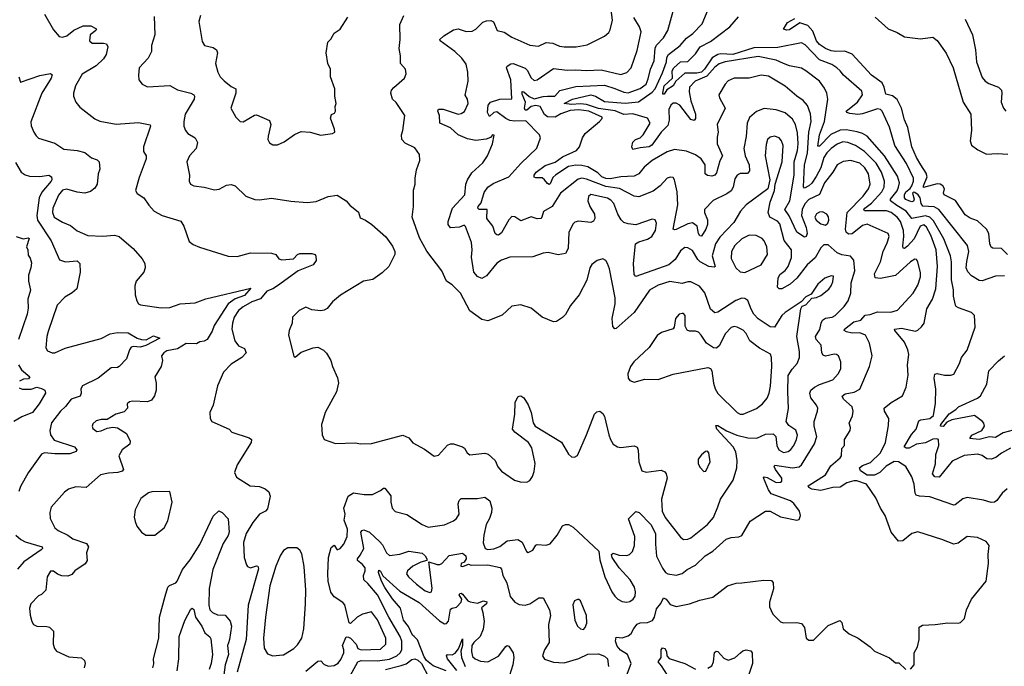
# Model space of a CAD drawing. Extents: x 1245515 to 1420776, y 606314 to 671314.
# Tile 70 of 256: x 1296559 to 1303154, y 618516 to 622847. Entities that reach past the tile are written whole.
import ezdxf

# ---------------------------------------------------------------- set-up
doc = ezdxf.new("R2010")
doc.units = 0

msp = doc.modelspace()

# ---------------------------------------------------------------- linework, layer by layer
at = {"layer": '0CON10XD'}
for points in [[(1299044.5, 619615.5), (1299053.3, 619575), (1299073.4, 619553.4), (1299151.7, 619531.7), (1299255, 619465.7), (1299295, 619448.6), (1299405, 619464.3), (1299465, 619490.6), (1299484.2, 619505), (1299503.1, 619535), (1299495.4, 619604.6), (1299502.7, 619627.3), (1299515, 619638.9), (1299625, 619640.4), (1299675, 619649.2), (1299707.3, 619625), (1299721.1, 619575), (1299718.1, 619545), (1299705.3, 619505), (1299683.8, 619465), (1299667.1, 619395), (1299662.9, 619342.9), (1299677.1, 619305), (1299695, 619298.5), (1299735, 619302.1), (1299775, 619318.6), (1299825, 619356.7), (1299895, 619365.6), (1299925, 619348), (1299953.8, 619285), (1299965, 619278.8), (1299997, 619293), (1300015, 619326.7), (1300025, 619332), (1300085, 619327.5), (1300112.9, 619337.1), (1300158, 619395), (1300195, 619456.7), (1300213.9, 619466.1), (1300234, 619466), (1300265, 619447.5), (1300437.6, 619287.6), (1300445, 619230), (1300478.9, 619115), (1300525, 619014.2), (1300544.5, 618985), (1300564.8, 618964.8), (1300595, 618950.4), (1300625, 618946.2), (1300645, 618950.9), (1300667.1, 618965), (1300681.9, 618985), (1300684.5, 619015), (1300676.5, 619046.5), (1300647.9, 619095), (1300574.3, 619175), (1300526.7, 619245), (1300523.8, 619265), (1300535, 619273.3), (1300575, 619260), (1300625, 619257.5), (1300644, 619265), (1300664.4, 619285.6), (1300676.9, 619325), (1300680, 619385), (1300636.7, 619503.3), (1300685, 619552.5), (1300708, 619545), (1300785.4, 619465.4), (1300817.4, 619405), (1300816.7, 619335), (1300825, 619253.8), (1300865, 619172.2), (1300884.8, 619144.8), (1300899.2, 619135), (1300955, 619125.9), (1300995, 619136.8), (1301030.6, 619165), (1301085, 619192.2), (1301149.2, 619255), (1301201.9, 619288.1), (1301291.8, 619368.2), (1301325, 619378.5), (1301375, 619382.2), (1301395, 619391.9), (1301452.4, 619487.6), (1301555, 619556), (1301585, 619554.2), (1301655, 619516.9), (1301765, 619494), (1301780.7, 619499.3), (1301788, 619525), (1301782, 619555), (1301745, 619606), (1301722, 619625), (1301592, 619672), (1301575, 619697.5), (1301541.5, 619778.5), (1301545, 619785.8), (1301565, 619780.4), (1301625, 619746.8), (1301655, 619749.1), (1301663.8, 619756.2), (1301663.8, 619775), (1301620.5, 619835), (1301612, 619855), (1301616.1, 619863.9), (1301735, 619846.3), (1301778.8, 619851.2), (1301795.5, 619865), (1301882.5, 620005), (1301899.1, 620055), (1301880, 620125), (1301879.6, 620155), (1301903.6, 620225), (1301904.5, 620245), (1301896.7, 620265), (1301858.5, 620315), (1301850.6, 620345), (1301858.9, 620365), (1301882.2, 620385), (1301916.1, 620403.9), (1302004.3, 620435), (1302041.5, 620475), (1302057.9, 620507.9), (1302059.5, 620555), (1302044.2, 620595), (1302030, 620605), (1302013.2, 620606.8), (1301955, 620594.4), (1301940, 620600), (1301932.1, 620615), (1301926.7, 620666.7), (1301893.8, 620705), (1301888.9, 620725), (1301918.3, 620771.7), (1301926.3, 620815), (1301936, 620834), (1301955, 620846.9), (1302001.2, 620855), (1302020.6, 620865), (1302081.1, 620925), (1302107.8, 620965), (1302125.5, 621015), (1302127.5, 621085), (1302151.8, 621165), (1302146.1, 621236.1), (1302123.2, 621263.2), (1302065, 621273.2), (1302035, 621285.9), (1301975, 621338.9), (1301945, 621338.2), (1301925, 621320), (1301887.1, 621252.9), (1301833.5, 621205), (1301765.2, 621114.8), (1301719.5, 621075), (1301664.3, 621044.3), (1301645, 621044), (1301634.2, 621055), (1301638.5, 621115), (1301650.5, 621139.5), (1301685, 621168.2), (1301705.2, 621195), (1301728.4, 621255), (1301727.9, 621305), (1301678.9, 621368.9), (1301649.8, 621479.8), (1301635, 621496.6), (1301584.1, 621524.1), (1301571.8, 621555), (1301584.6, 621625.4), (1301613.6, 621703.6), (1301618.8, 621745), (1301665.9, 621895), (1301671.5, 622005), (1301661.5, 622035), (1301645, 622056.9), (1301615, 622067.8), (1301585, 622061.4), (1301568.1, 622045), (1301558.3, 622011.7), (1301551.5, 621935), (1301584, 621775), (1301568.8, 621715), (1301423.9, 621606.1), (1301387.8, 621565), (1301341.1, 621488.9), (1301248.6, 621391.4), (1301220, 621345), (1301198, 621265), (1301216.5, 621195), (1301211.2, 621188.8), (1301175, 621194.7), (1301116.2, 621225), (1301100.5, 621240.5), (1301065, 621301.8), (1301035, 621319.5), (1301015, 621320.6), (1300985, 621300), (1300949.4, 621240.6), (1300905.8, 621205), (1300686, 621126), (1300675, 621140), (1300671.1, 621215), (1300683.6, 621345), (1300705, 621358.5), (1300765, 621376.8), (1300793.5, 621395), (1300818.5, 621435), (1300824.4, 621485), (1300815.6, 621505.6), (1300795, 621510.6), (1300686, 621474), (1300635, 621478.8), (1300605, 621489.4), (1300587, 621507), (1300565.4, 621545.4), (1300538.9, 621615), (1300519.4, 621639.4), (1300495, 621652.4), (1300385, 621677.1), (1300367.8, 621662.2), (1300363.2, 621635), (1300376.6, 621596.6), (1300410, 621545), (1300412, 621515), (1300401.2, 621498.8), (1300385, 621489.2), (1300302.6, 621497.4), (1300278.2, 621491.8), (1300265, 621480.8), (1300237.5, 621425), (1300232, 621315), (1300215, 621281.4), (1300165, 621272.5), (1300098.8, 621288.8), (1300065, 621284.2), (1299995, 621259.2), (1299842.8, 621257.2), (1299785, 621235.6), (1299755, 621216.9), (1299685, 621132.5), (1299655, 621114.3), (1299625, 621127.8), (1299601.1, 621155), (1299585.9, 621255.9), (1299590.4, 621305), (1299585.5, 621355), (1299545, 621462.5), (1299535, 621470), (1299505, 621457.5), (1299445, 621453.3), (1299430, 621475), (1299430, 621495), (1299457.5, 621585), (1299540.8, 621675), (1299547.3, 621745), (1299557.5, 621775), (1299588.5, 621821.5), (1299661.7, 621888.3), (1299692, 621935), (1299726.2, 622015), (1299737, 622073), (1299725, 622076.2), (1299711.7, 622058.3), (1299683.6, 622046.4), (1299615, 622038.1), (1299558.8, 622048.8), (1299496.3, 622076.3), (1299445, 622121.9), (1299374, 622154), (1299370, 622205), (1299360.6, 622235), (1299365, 622248.8), (1299395, 622248.1), (1299495, 622214.6), (1299515, 622218.1), (1299538, 622232), (1299562, 622285), (1299557.5, 622315), (1299542.5, 622342.5), (1299563.8, 622435), (1299560.8, 622495), (1299550.3, 622550.3), (1299520.2, 622590.2), (1299474.5, 622635), (1299376, 622705), (1299372, 622715), (1299399.8, 622740.2), (1299465, 622779.1), (1299495, 622786.2), (1299548.5, 622768.5), (1299590.5, 622769.5), (1299615, 622784.5), (1299660, 622830), (1299685, 622840.8), (1299715, 622842.7), (1299732.5, 622832.5), (1299756.1, 622776.1), (1299805, 622764.5), (1299855, 622730), (1299975, 622677.5), (1300035, 622670), (1300085.5, 622694.5), (1300129.8, 622689.8), (1300175, 622670.5), (1300205, 622665.6), (1300285.5, 622665.5), (1300360.4, 622679.6), (1300475, 622737.5), (1300505, 622762.5), (1300515, 622778.8), (1300529.5, 622845), (1300508.6, 623005)], [(1303195, 619976.8), (1303135, 619943.8), (1303095.9, 619914.1), (1303065, 619903.6), (1303036, 619906), (1303005, 619928.1), (1302976.2, 619936.2), (1302885, 619928.2), (1302805, 619888.9), (1302716.6, 619783.4), (1302688.8, 619785), (1302672.9, 619805), (1302692.2, 619872.2), (1302695.4, 619935), (1302714.5, 619995), (1302714, 620035), (1302699.8, 620039.8), (1302675, 620036.4), (1302625, 620012.1), (1302565, 620003.1), (1302516.5, 619976.5), (1302496.5, 619976.5), (1302483.9, 619985), (1302531.1, 620068.9), (1302563.1, 620105), (1302580.9, 620159.1), (1302595, 620167.3), (1302655, 620176.7), (1302678.9, 620195), (1302692.1, 620277.9), (1302695, 620372.5), (1302684.5, 620445.5), (1302688.3, 620471.7), (1302703, 620477), (1302754.2, 620465.8), (1302795, 620466), (1302815, 620473.8), (1302854.3, 620545), (1302866.6, 620583.4), (1302905.4, 620634.6), (1302957.7, 620787.7), (1302953.8, 620865), (1302935, 620885.8), (1302847, 620917), (1302831.2, 620925), (1302826, 620935), (1302812.9, 620995), (1302813.3, 621036.7), (1302800.7, 621105), (1302800.5, 621225), (1302794.2, 621265), (1302749, 621379), (1302679.8, 621499.8), (1302655, 621524.5), (1302625, 621533.3), (1302535, 621514.7), (1302495.5, 621565.5), (1302433.1, 621603.1), (1302390.4, 621635), (1302391.5, 621645), (1302435, 621700), (1302444.1, 621725), (1302450.6, 621755), (1302438.7, 621798.7), (1302351.4, 621935), (1302236.1, 622066.1), (1302204.8, 622084.8), (1302167.2, 622097.2), (1302095, 622108.6), (1302055, 622108.1), (1301991.9, 622078.1), (1301915, 622000), (1301905, 622000), (1301915, 622075.8), (1301949, 622165), (1301971.1, 622315), (1301965.5, 622355), (1301949.3, 622389.3), (1301915.6, 622435), (1301825, 622505.6), (1301795, 622523.3), (1301715, 622537.5), (1301675, 622553.8), (1301625, 622576.9), (1301505, 622600.2), (1301285, 622564.3), (1301245, 622551.1), (1301215, 622529.3), (1301160.7, 622469.3), (1301082.5, 622435), (1301046.2, 622395), (1301042.2, 622365), (1301054.3, 622304.3), (1301085.4, 622215), (1301084.3, 622185.7), (1301077.1, 622172.9), (1301055, 622178.1), (1300980.4, 622275), (1300955, 622288.3), (1300935, 622287.4), (1300919.7, 622275), (1300906.9, 622245), (1300909.6, 622175), (1300900.7, 622139.3), (1300855, 622093.1), (1300792.3, 622007.7), (1300775, 621996.1), (1300715, 621989.7), (1300666.7, 621976.7), (1300658.5, 621995), (1300665, 622027.5), (1300684.2, 622045), (1300714.6, 622055.4), (1300735.7, 622075), (1300782.2, 622155), (1300765, 622187.8), (1300665, 622216.6), (1300605, 622211.7), (1300546.9, 622236.9), (1300435, 622251.4), (1300355, 622279.9), (1300315, 622284.3), (1300255, 622278.9), (1300206.2, 622285), (1300260.9, 622315), (1300385, 622343), (1300415.9, 622335.9), (1300475, 622300), (1300615, 622289), (1300703.2, 622296.8), (1300795, 622362), (1300815, 622384.2), (1300865, 622491.2), (1300890.5, 622565), (1300894.5, 622595), (1300904.9, 622615.1), (1300981.9, 622675), (1301025, 622723.9), (1301067.5, 622755), (1301130.9, 622819.1), (1301169.5, 622915)], [(1296725.7, 622885), (1296785, 622778.8), (1296823.8, 622735), (1296845, 622730), (1296875, 622738.5), (1296922.4, 622777.6), (1296985, 622805.3), (1297035, 622805.3), (1297068.9, 622788.9), (1297073.8, 622785), (1297070, 622775), (1297031.9, 622745), (1297026.2, 622705), (1297045, 622690.8), (1297121.2, 622691.2), (1297140, 622685), (1297148.6, 622665), (1297137.5, 622615), (1297121.1, 622585), (1297072, 622538), (1296976.7, 622483.3), (1296932.2, 622405), (1296919.4, 622355), (1296920.6, 622335), (1296936, 622296), (1296962.1, 622262.1), (1297063.1, 622183.1), (1297095, 622168.1), (1297205, 622146.9), (1297355, 622159.4), (1297433.8, 622143.8), (1297435.8, 622135), (1297387.5, 621995), (1297389.4, 621965), (1297405.7, 621935), (1297405.6, 621915), (1297359.7, 621790.3), (1297335.9, 621704.1), (1297345, 621683.8), (1297390, 621655), (1297423.8, 621605), (1297460, 621565), (1297513.3, 621535), (1297637.7, 621497.7), (1297657.8, 621465), (1297695, 621361.2), (1297720.9, 621340.9), (1297764.5, 621324.5), (1297955, 621264), (1298015, 621262), (1298105, 621285.7), (1298245, 621282.9), (1298275, 621274.2), (1298295.6, 621245), (1298315, 621238.4), (1298394, 621246), (1298420.8, 621275), (1298435, 621280.5), (1298515, 621281.4), (1298537.5, 621275), (1298543.6, 621263.6), (1298544, 621235), (1298525, 621206), (1298425, 621164.7), (1298285.6, 621065), (1298255, 621043.8), (1298215, 621028), (1298171.5, 620978.5), (1298115, 620958.2), (1298055, 620924.5), (1298025, 620898.2), (1297995, 620855.6), (1297983.4, 620815), (1297980.8, 620775), (1298001.2, 620695), (1298025, 620662.5), (1298064, 620645), (1298076, 620615), (1298046.2, 620585), (1297975, 620539.2), (1297925, 620486.2), (1297884.5, 620395.5), (1297854.3, 620265), (1297832.5, 620215), (1297835.9, 620175.9), (1297846.7, 620155), (1297962.5, 620105), (1297980, 620085), (1298095, 620046.7), (1298110.8, 620035), (1298109.4, 620015), (1298015.3, 619864.7), (1297998, 619815), (1298011.7, 619781.7), (1298103.8, 619725), (1298165, 619720), (1298203.3, 619705), (1298228.8, 619685), (1298236, 619655), (1298219.3, 619570.7), (1298205.5, 619554.5), (1298165, 619535.8), (1298120, 619480), (1298075.6, 619405), (1298058.1, 619345), (1298063.1, 619245), (1298077.5, 619195), (1298085, 619183.8), (1298105, 619175.8), (1298145, 619188.1), (1298155, 619185.8), (1298158.5, 619168.5), (1298089.6, 618925), (1298076.7, 618695), (1298016.2, 618476.2)], [(1297460.3, 622869.7), (1297463.3, 622745), (1297441.1, 622675), (1297442.2, 622635), (1297420.4, 622589.6), (1297360, 622525), (1297354.2, 622475), (1297357.5, 622445), (1297378.8, 622415), (1297415, 622398.6), (1297565, 622405.7), (1297615, 622377.5), (1297705, 622355.8), (1297726, 622345), (1297730.8, 622335), (1297728.1, 622315), (1297666.7, 622215), (1297657.8, 622165), (1297658.5, 622135), (1297668.6, 622105), (1297686, 622085), (1297734.2, 622055), (1297750, 622025), (1297740.6, 621985), (1297695.8, 621935), (1297679.2, 621895), (1297696, 621805), (1297693.3, 621765), (1297703.3, 621745), (1297725, 621733.3), (1297795.4, 621725.4), (1297865, 621708), (1297895, 621711.2), (1297945, 621738.8), (1297975, 621743.8), (1298002.5, 621735), (1298073.3, 621665), (1298135, 621642), (1298165, 621640.8), (1298245, 621652.9), (1298375, 621631.4), (1298485, 621623.8), (1298545, 621630), (1298625, 621663.8), (1298685, 621671.2), (1298746.7, 621635), (1298771.2, 621605), (1298829.1, 621559.1), (1298840.3, 621520.3), (1298875.4, 621505.4), (1298918, 621475), (1299012, 621392), (1299055, 621330), (1299072.5, 621295), (1299072.5, 621275), (1299032.5, 621195), (1298987.4, 621152.6), (1298925, 621108), (1298862.5, 621095), (1298707.7, 621002.3), (1298655, 620956.2), (1298618.3, 620911.7), (1298598.8, 620901.2), (1298575, 620898), (1298515, 620904.2), (1298475, 620922), (1298430.2, 620899.8), (1298386.2, 620855), (1298384.3, 620815), (1298364.5, 620765.5), (1298359.2, 620735), (1298395, 620592.5), (1298405, 620587.5), (1298445, 620620), (1298525, 620650), (1298555, 620653.3), (1298593.9, 620633.9), (1298615, 620612.5), (1298643.8, 620565), (1298654.1, 620524.1), (1298688.8, 620448.8), (1298694.2, 620415), (1298680.8, 620355), (1298604.1, 620215.9), (1298586.2, 620155), (1298581.2, 620135), (1298584, 620066), (1298598, 620035), (1298675, 620009.1), (1298805, 620012.5), (1298845, 620006), (1298915, 620008), (1299125, 620064), (1299165, 620046), (1299193.2, 620013.2), (1299269.7, 619969.7), (1299335, 619922.5), (1299365, 619930), (1299425, 619996.7), (1299445, 620006.2), (1299465, 620006.2), (1299525, 619986.7), (1299537.3, 619977.3), (1299556.2, 619945), (1299575, 619932), (1299675, 619944.2), (1299697.9, 619937.9)], [(1297770, 622875), (1297758.8, 622835), (1297782.4, 622702.4), (1297798, 622675), (1297855, 622660.6), (1297876.3, 622646.3), (1297883.3, 622625), (1297870, 622555), (1297886.2, 622496.2), (1297902.9, 622465), (1297928.6, 622438.6), (1297975, 622400), (1298005.7, 622385), (1298006.9, 622355), (1297972.5, 622255), (1298006, 622195), (1298035, 622166.2), (1298055, 622163.8), (1298132.1, 622207.9), (1298145, 622209.2), (1298231.2, 622171.2), (1298241.2, 622145), (1298222.5, 622067.5), (1298221.4, 622045), (1298233.3, 622023.3), (1298255, 622008.8), (1298285, 622008.8), (1298331.2, 622028.8), (1298400.7, 622079.3), (1298445, 622098.1), (1298504.2, 622094.2), (1298575, 622074), (1298655, 622084), (1298668.8, 622095), (1298668.5, 622115), (1298641.7, 622188.3), (1298646.7, 622213.3), (1298668, 622222), (1298673.3, 622235), (1298672, 622265), (1298678.8, 622285), (1298669.2, 622335), (1298669.2, 622385), (1298640.8, 622465), (1298641.2, 622515), (1298623.9, 622553.9), (1298611.2, 622625), (1298623, 622697), (1298643, 622717), (1298665, 622757.5), (1298705.8, 622784.2), (1298755.8, 622865)], [(1299697.9, 619937.9), (1299742.9, 619895), (1299762.4, 619852.4), (1299785, 619823.3), (1299873.6, 619763.6), (1299912, 619752), (1299955, 619750), (1299975, 619760), (1299993.3, 619786.7), (1300005, 619820), (1300012.5, 619875), (1299989.8, 619979.8), (1299965.9, 620015.9), (1299876.2, 620085), (1299860, 620105), (1299875.7, 620205), (1299877.3, 620282.7), (1299895, 620320), (1299903.6, 620326.4), (1299915, 620326.7), (1299935, 620313.3), (1299965, 620266.7), (1299985.4, 620215.4), (1299997.7, 620147.7), (1300011.5, 620125), (1300187.8, 620017.8), (1300235, 619936.7), (1300255, 619920), (1300275, 619916.7), (1300295, 619927.5), (1300354.5, 620065.5), (1300408.8, 620205), (1300425, 620221.2), (1300445, 620223.8), (1300465, 620210), (1300475, 620190), (1300505, 620066.7), (1300515.6, 620035), (1300534.6, 620004.6), (1300563.8, 619985), (1300585, 619980.9), (1300675, 619991.9), (1300695, 619983.8), (1300702.5, 619962.5), (1300705.4, 619885), (1300725, 619825.8), (1300755.5, 619815.5), (1300855, 619828.9), (1300879.1, 619819.1), (1300888.5, 619805), (1300894.6, 619775), (1300857.1, 619635), (1300861.8, 619555), (1300881.5, 619511.5), (1300985, 619381.2), (1301005, 619366), (1301035, 619366.9), (1301055, 619375.6), (1301165, 619466.4), (1301206.4, 619513.6), (1301236, 619584), (1301253.8, 619635), (1301337.6, 619762.4), (1301362.9, 619845), (1301364.5, 619895.5), (1301355, 619952), (1301337.6, 619985), (1301228.9, 620105), (1301221.7, 620128.3), (1301235, 620127.8), (1301293.2, 620093.2), (1301363.1, 620063.1), (1301435, 620046.1), (1301496.2, 620043.8), (1301555, 620071.2), (1301605, 620072.2), (1301623.3, 620055), (1301629.1, 619995), (1301643.3, 619965), (1301675, 619948.8), (1301705, 619955.4), (1301725, 619969.1), (1301744.6, 619995), (1301762.5, 620035), (1301768, 620065), (1301758.1, 620098.1), (1301709.8, 620129.8), (1301692.9, 620155), (1301707.3, 620242.7), (1301703.7, 620355), (1301706.6, 620463.4), (1301733.1, 620506.9), (1301765.7, 620545), (1301781.9, 620585), (1301781.5, 620625), (1301763.1, 620725), (1301790.5, 620909.5), (1301800.7, 620929.3), (1301825, 620936.7), (1301865, 620982.5), (1301895, 620986.2), (1301925, 620999.4), (1301977.9, 621042.1), (1301995, 621064.2), (1302005, 621091.2), (1302008.6, 621128.6), (1301995, 621132.5), (1301952.5, 621115), (1301904.3, 621075), (1301861.2, 621008.8), (1301825, 620991.2), (1301793.6, 620956.4), (1301685, 620886.9), (1301664.2, 620865.8), (1301615, 620788.6), (1301585, 620790.5), (1301505, 620842.7), (1301475, 620874.5), (1301457.8, 620907.8), (1301435.4, 620965.4), (1301415, 620979.4), (1301395, 620981.1), (1301355, 620967.3), (1301235, 620888.9), (1301215, 620883.1), (1301185, 620909.2), (1301148.1, 621018.1), (1301111.9, 621061.9), (1301055, 621090.9), (1301035, 621091.2), (1300995, 621079.3), (1300913.4, 621093.4), (1300835, 621069.1), (1300777.8, 621035), (1300673.8, 620885), (1300555, 620778.8), (1300545, 620776.2), (1300532.1, 620792.1), (1300528.2, 620845), (1300547.3, 620945), (1300548, 620985), (1300509.1, 621179.1), (1300496.2, 621213.8), (1300484.4, 621234.4), (1300464.3, 621244.3), (1300426.2, 621235), (1300391.7, 621208.3), (1300378.1, 621185), (1300356.6, 621103.4), (1300307.3, 621005), (1300248.1, 620931.9), (1300215, 620873.1), (1300195, 620852.2), (1300155, 620825.8), (1300135, 620824.3), (1300057.5, 620855), (1299984.3, 620914.3), (1299915, 620938), (1299855, 620928), (1299791.1, 620868.9), (1299695, 620829.2), (1299655, 620840), (1299575, 620896.2), (1299511.9, 621015), (1299455, 621071.2), (1299418, 621095), (1299385.6, 621165), (1299287.1, 621297.1), (1299236.2, 621385), (1299188.2, 621525), (1299196.9, 621595), (1299196, 621705), (1299208.8, 621745), (1299208, 621785), (1299217.3, 621842.7), (1299238.8, 621905), (1299236, 621945), (1299205, 621990), (1299141.2, 622021.2), (1299118, 622045), (1299115.8, 622075), (1299125.7, 622105), (1299138.8, 622205), (1299081.7, 622291.7), (1299055.7, 622315.7), (1299045.8, 622355), (1299050, 622375), (1299065, 622394), (1299137.5, 622455), (1299148, 622485), (1299143.3, 622515), (1299110, 622555), (1299110, 622605), (1299101.2, 622655), (1299107.5, 622715), (1299105.7, 622815), (1299131.4, 622875)], [(1303173.8, 619705), (1303140, 619675), (1303104.4, 619625.6), (1303087.5, 619615), (1303065, 619613.1), (1303015, 619628.1), (1302904.3, 619645.7), (1302875, 619637.5), (1302825, 619598), (1302815, 619596), (1302655, 619651.1), (1302585, 619654.6), (1302563, 619663), (1302556.5, 619675), (1302550.4, 619735), (1302534.5, 619785), (1302493.4, 619853.4), (1302445, 619885.7), (1302415, 619886.6), (1302363.4, 619856.6), (1302320.6, 619815), (1302285, 619797), (1302235, 619795.3), (1302191.5, 619825), (1302184.2, 619845), (1302205, 619861.9), (1302258.2, 619881.8), (1302324.7, 619945), (1302358.7, 620015), (1302378, 620128), (1302380, 620175), (1302351.4, 620225), (1302348.6, 620245), (1302396.7, 620283.3), (1302471.4, 620328.6), (1302495.6, 620385), (1302510, 620465), (1302505.6, 620535), (1302514.4, 620605), (1302506.8, 620635), (1302485, 620688.2), (1302420, 620765), (1302417.5, 620775), (1302465, 620781.2), (1302558.1, 620761.9), (1302575, 620768), (1302599.7, 620790.3), (1302615.8, 620815), (1302635, 620911.2), (1302671.8, 620975), (1302694.6, 621045), (1302707.2, 621195), (1302697.3, 621305), (1302662.4, 621405), (1302633.3, 621456.7), (1302615, 621473.3), (1302590.4, 621465), (1302550.1, 621379.9), (1302505, 621329.4), (1302485, 621315.6), (1302477, 621317), (1302473, 621333), (1302480, 621395), (1302477.7, 621435), (1302458.4, 621495), (1302436.9, 621525), (1302395, 621555.2), (1302365, 621566), (1302216.4, 621566.4), (1302213.4, 621575), (1302219.1, 621585), (1302265, 621619.1), (1302333.3, 621695), (1302349.2, 621725), (1302350.5, 621765), (1302331.6, 621825), (1302296.5, 621886.5), (1302218.4, 621965), (1302157.8, 622005), (1302105, 622024.3), (1302071.9, 622028.1), (1302035, 622014.1), (1301995, 621984.7), (1301965, 621955.3), (1301944.9, 621925.1), (1301924.2, 621855.8), (1301893.2, 621796.8), (1301865, 621753.1), (1301845, 621734), (1301815, 621718.5), (1301807.9, 621727.9), (1301815.6, 621875), (1301836, 621954), (1301844, 622095), (1301860.4, 622165), (1301856, 622216), (1301835, 622272.9), (1301807.1, 622307.1), (1301764.4, 622334.4), (1301685, 622402.7), (1301575, 622468.5), (1301525, 622475.4), (1301445, 622456.2), (1301345, 622456.5), (1301305, 622437.8), (1301285, 622415.8), (1301242.5, 622345), (1301245.8, 622325), (1301283.3, 622255), (1301231.5, 622145), (1301238, 622095), (1301229.5, 622060.5), (1301231.3, 622015), (1301265.5, 621935), (1301247.4, 621902.6), (1301225, 621820.8), (1301215, 621806.9), (1301195, 621798.5), (1301165, 621804), (1301151.2, 621815), (1301149.2, 621875), (1301124, 621915), (1301085, 621941.4), (1301025, 621966), (1300945, 621977.5), (1300895, 621961.1), (1300795, 621904), (1300741, 621859), (1300705.8, 621814.2), (1300675, 621798.2), (1300585, 621794.8), (1300515, 621781.6), (1300485, 621784), (1300458.6, 621795), (1300431.6, 621821.6), (1300365, 621860.7), (1300325, 621870.6), (1300285, 621871.8), (1300235, 621864.8), (1300151, 621809), (1300130.8, 621789.2), (1300112.5, 621747.5), (1300105, 621744.3), (1300095, 621750), (1300074.8, 621774.8), (1300058.3, 621788.3), (1300015, 621787.3), (1300005, 621793.1), (1300004.6, 621805), (1300018.4, 621825), (1300079, 621871), (1300146.3, 621893.7), (1300195, 621928.9), (1300289.5, 621970.5), (1300309.1, 621995), (1300328.2, 622055), (1300346.1, 622083.9), (1300443.3, 622165), (1300460, 622185), (1300461.2, 622195), (1300370, 622235), (1300305, 622242.7), (1300245, 622239.6), (1300182.8, 622217.2), (1300145, 622194.7), (1300095, 622196.5), (1300073.1, 622213.1), (1300045.5, 622265), (1300015, 622271.6), (1299984.1, 622265.9), (1299955, 622241.7), (1299945, 622241.7), (1299940.8, 622255), (1299947.2, 622295), (1299925, 622347.8), (1299925, 622365.8), (1299935, 622364.7), (1299972.1, 622332.1), (1300005, 622317), (1300065, 622333.8), (1300095, 622334.5), (1300143.8, 622335), (1300176.8, 622373.2), (1300285, 622400.9), (1300475, 622408.1), (1300545, 622387.3), (1300605, 622361), (1300635, 622357.7), (1300715, 622386), (1300754.2, 622415), (1300769.2, 622450.8), (1300783.7, 622516.3), (1300807.8, 622572.2), (1300815, 622657.5), (1300825, 622676.7), (1300870.9, 622725), (1300899.1, 622775), (1300936.4, 622905)], [(1300285, 622512.4), (1300355, 622506.5), (1300452.6, 622512.6), (1300585, 622479.5), (1300625.4, 622494.6), (1300655, 622526), (1300695, 622640), (1300721.2, 622765), (1300710.6, 622800.6), (1300671.9, 622861.9)], [(1303155, 621131.8), (1303095, 621130), (1303005, 621098.5), (1302985, 621100), (1302935, 621130.5), (1302908.5, 621158.5), (1302899.2, 621185), (1302902, 621228), (1302915.4, 621295), (1302906.4, 621335), (1302715.9, 621575.9), (1302684.8, 621594.8), (1302607.2, 621597.2), (1302596, 621615), (1302590.6, 621655), (1302576.2, 621675), (1302555, 621690), (1302545, 621691.2), (1302538.8, 621685), (1302550, 621645), (1302545, 621631.4), (1302535, 621627.5), (1302515, 621633.3), (1302493.4, 621643.4), (1302485.5, 621655), (1302485.4, 621675), (1302493.9, 621695), (1302523.5, 621716.5), (1302535, 621734), (1302546.3, 621765), (1302545, 621786), (1302498.9, 621885), (1302421.1, 622005), (1302385, 622127.5), (1302336.5, 622235), (1302325, 622246.4), (1302305, 622250.4), (1302205, 622217.4), (1302173.1, 622213.1), (1302118.3, 622218.3), (1302099.2, 622225), (1302094.4, 622235), (1302171.5, 622295), (1302204.3, 622345), (1302199.1, 622369.1), (1302075.6, 622475), (1302054.7, 622504.7), (1302031.1, 622525), (1301997.4, 622547.4), (1301915, 622577.4), (1301819.8, 622679.8), (1301795, 622692.4), (1301637.9, 622662.1), (1301475, 622658.8), (1301335, 622613.8), (1301255, 622618.9), (1301234.9, 622615.1), (1301197.5, 622592.5), (1301146.7, 622515), (1301125, 622496.1), (1301095, 622489.1), (1301015, 622488.2), (1300954.3, 622435.7), (1300935.9, 622404.1), (1300893.5, 622376.5), (1300875, 622348.1), (1300867.5, 622347.5), (1300865.6, 622355.6), (1300876.2, 622405), (1300931.3, 622455), (1300930, 622505), (1300939.6, 622525), (1300985, 622565.8), (1301035, 622568), (1301085, 622619.2), (1301117.2, 622665), (1301185, 622701.3), (1301315, 622799.6), (1301373.9, 622866.1)], [(1303174.5, 621274.5), (1303135, 621314.7), (1303077.5, 621317.5), (1303065, 621324.2), (1303055.6, 621345), (1303049.1, 621415), (1303034.5, 621445), (1302975, 621500.8), (1302925, 621517.5), (1302891.1, 621541.1), (1302825.8, 621635.8), (1302750.9, 621675), (1302746.2, 621685), (1302752.5, 621715), (1302741.8, 621735), (1302725, 621745.2), (1302705, 621746.7), (1302612.6, 621722.6), (1302611.4, 621735), (1302637, 621795), (1302629.3, 621819.3), (1302595, 621874.1), (1302565.2, 621925), (1302535.2, 621995), (1302508.2, 622125), (1302485, 622177.5), (1302466.2, 622255), (1302435, 622313.3), (1302405, 622337.5), (1302359.3, 622349.3), (1302350, 622395), (1302335.8, 622425), (1302263.6, 622475), (1302135, 622617.5), (1302085, 622637.5), (1302025, 622633.9), (1301995, 622639.1), (1301955, 622654.7), (1301915, 622681.2), (1301894.7, 622705), (1301871.6, 622771.6), (1301837.6, 622807.6), (1301785, 622826.9), (1301715, 622779.1), (1301695, 622777.6), (1301675.8, 622785), (1301701, 622829), (1301751.1, 622855)], [(1302289.4, 622865), (1302376.2, 622786.2), (1302435, 622762.2), (1302485, 622731.5), (1302591.9, 622718.1), (1302675, 622730), (1302705, 622708.8), (1302765, 622624), (1302811.2, 622525), (1302877.1, 622295), (1302928.6, 622215), (1302934.5, 622105), (1302925.6, 622035), (1302935, 622006), (1302975.6, 621975.6), (1303035, 621945.8), (1303105, 621950.8), (1303177, 621947)], [(1302890.9, 622850.9), (1302941.4, 622745), (1302960.6, 622645), (1302966.9, 622565), (1303005, 622461.2), (1303025, 622436), (1303049.3, 622419.3), (1303114.6, 622394.6), (1303134.2, 622375), (1303138, 622355), (1303132.5, 622295), (1303148, 622255), (1303164.5, 622234.5)], [(1302525, 618496.7), (1302550.8, 618525), (1302550, 618605), (1302572.5, 618645), (1302584.2, 618695), (1302583, 618777), (1302605, 618790.8), (1302690, 618795), (1302775.8, 618805.8), (1302845, 618803.8), (1302860.7, 618809.3), (1302887.5, 618835), (1302901.2, 618895), (1302933.8, 618965), (1303031.2, 619085), (1303048.5, 619205), (1303045.6, 619265), (1303052, 619325), (1303031.9, 619351.9), (1302975, 619378.6), (1302905, 619385.6), (1302845, 619340.8), (1302815, 619332.9), (1302735, 619365.8), (1302575, 619416.9), (1302535, 619405.7), (1302473, 619357), (1302445, 619354.2), (1302395.7, 619415), (1302355.6, 619525), (1302324.3, 619575), (1302292.9, 619645), (1302230.6, 619735), (1302165, 619758), (1302145, 619758.4), (1302099.6, 619745), (1302053.5, 619716.5), (1302005, 619714.3), (1301925, 619692.7), (1301865, 619701.8), (1301844, 619714), (1301840.5, 619725), (1301955, 619798), (1301991.3, 619858.7), (1302055, 619911.4), (1302063.3, 619925), (1302066.1, 619973.9), (1302082.9, 619995), (1302084.4, 620035), (1302120.6, 620095), (1302122.9, 620115), (1302115.7, 620145), (1302137.3, 620192.7), (1302141.1, 620225), (1302133.6, 620255), (1302075.6, 620305), (1302067.1, 620325), (1302088.2, 620341.8), (1302148.7, 620351.3), (1302186.8, 620373.2), (1302251.4, 620525), (1302268.1, 620595), (1302250, 620680), (1302225, 620734), (1302185, 620750), (1302135, 620748.5), (1302096.6, 620756.6), (1302080.8, 620765), (1302083.1, 620775), (1302145.8, 620824.2), (1302191.8, 620835), (1302221.9, 620868.1), (1302255, 620872.4), (1302305, 620891.2), (1302393, 620887), (1302438.3, 620901.7), (1302543.3, 621015), (1302575, 621069.4), (1302591.8, 621125), (1302591.5, 621151.5), (1302574.2, 621225), (1302565, 621241.2), (1302555, 621242.5), (1302525.6, 621225), (1302425, 621133.5), (1302325, 621113.1), (1302288.8, 621118.8), (1302284.7, 621145.3), (1302324.6, 621225), (1302343.4, 621295), (1302368.3, 621351.7), (1302382.5, 621395), (1302375, 621415.8), (1302235, 621478.5), (1302205, 621468.8), (1302135, 621412.4), (1302110, 621410), (1302093.4, 621423.4), (1302090, 621445), (1302100.5, 621555), (1302208.4, 621665), (1302243.6, 621715), (1302254.2, 621745.8), (1302244.2, 621815), (1302219.3, 621855), (1302185, 621885.3), (1302125, 621903.1), (1302075, 621897.7), (1302035, 621875.5), (1302006, 621825), (1301950.2, 621755), (1301915, 621676.8), (1301845, 621642.5), (1301816.7, 621613.3), (1301798.8, 621575), (1301794.5, 621535), (1301826.7, 621455), (1301834.4, 621415.6), (1301825.6, 621394.4), (1301815, 621390.8), (1301765, 621424.5), (1301713.2, 621533.2), (1301684.1, 621575), (1301716.2, 621635), (1301745.9, 621805), (1301746.1, 621895), (1301768.2, 621971.8), (1301772.2, 622015), (1301769, 622089), (1301755, 622145.8), (1301735, 622180.6), (1301685, 622223.5), (1301625, 622244.5), (1301545, 622253.1), (1301495, 622233.1), (1301447, 622193), (1301431.5, 622155), (1301424.5, 622065), (1301410, 621985), (1301417.5, 621935), (1301444.8, 621875), (1301446.1, 621833.9), (1301432.7, 621817.3), (1301385, 621816.9), (1301365, 621806.9), (1301348, 621782), (1301336.8, 621725), (1301325, 621701.5), (1301295, 621680.9), (1301202.8, 621637.2), (1301146.7, 621575), (1301144.7, 621555), (1301165.6, 621505.6), (1301166.7, 621475), (1301155, 621443.3), (1301125, 621397.1), (1301115, 621400), (1301106.2, 621415), (1301096.9, 621465), (1301065, 621485.5), (1301035, 621480.5), (1300955, 621441.9), (1300945, 621438.8), (1300936.7, 621445), (1300967.4, 621607.4), (1300963.5, 621693.5), (1300945.6, 621775), (1300935, 621790), (1300915, 621792.5), (1300895, 621785.7), (1300849.4, 621735), (1300802, 621698), (1300705, 621661.5), (1300675, 621664.6), (1300576.7, 621716.7), (1300485, 621729.9), (1300355, 621780), (1300325, 621784.8), (1300300, 621780), (1300181.2, 621685), (1300125, 621596.9), (1300067.2, 621562.8), (1300057.3, 621525), (1300048.6, 621515), (1300025, 621512.8), (1299985, 621525.7), (1299915, 621500), (1299875, 621527.5), (1299855, 621528), (1299835, 621506), (1299785, 621418.7), (1299765, 621404.7), (1299755, 621405.4), (1299743.9, 621415), (1299728.6, 621465), (1299687.6, 621515), (1299691.2, 621575), (1299635.8, 621575.8), (1299628.2, 621585), (1299630, 621595), (1299649, 621621), (1299669.2, 621690.8), (1299694.5, 621725), (1299730.3, 621749.7), (1299835, 621794.7), (1299916.2, 621883.8), (1300022.6, 621987.4), (1300046.2, 622055), (1300040, 622075), (1299950.1, 622170.1), (1299875, 622166.6), (1299842, 622172), (1299815, 622184.5), (1299755, 622229.6), (1299735, 622225.9), (1299705, 622198.9), (1299691.7, 622225), (1299696.2, 622275), (1299711.4, 622295), (1299775.4, 622315.4), (1299855, 622317.5), (1299847.7, 622445), (1299820.5, 622525), (1299824.2, 622535), (1299849.1, 622550.9), (1299865, 622553.2), (1299943.5, 622523.5), (1299959.1, 622509.1), (1299985, 622457.3), (1300005, 622439.4), (1300025, 622445.5), (1300135, 622519.5), (1300225, 622510.3), (1300285, 622512.4)], [(1296553.3, 622465), (1296565, 622430), (1296695, 622473.3), (1296765, 622486.2), (1296777, 622477), (1296770.6, 622455), (1296706.4, 622355), (1296633.6, 622163.6), (1296635.7, 622135.7), (1296655, 622093.3), (1296668.6, 622068.6), (1296685, 622053.3), (1296795, 622020), (1296855, 621979.4), (1296945, 621971.5), (1296995, 621957.3), (1297041.1, 621921.1), (1297078.3, 621908.3), (1297091.2, 621895), (1297095.8, 621845), (1297084.3, 621815), (1297077.5, 621745), (1297061.4, 621718.6), (1297032.9, 621697.1), (1296995, 621686.3), (1296945, 621691), (1296875, 621712.1), (1296846.7, 621705), (1296818.7, 621671.3), (1296782.2, 621585), (1296779.1, 621555), (1296790.9, 621525), (1296845, 621491.5), (1296898.6, 621468.6), (1296945, 621431.9), (1297015, 621401.9), (1297115, 621396.9), (1297195, 621403.5), (1297225, 621394.3), (1297275, 621352.5), (1297318.8, 621315), (1297380, 621245), (1297396.9, 621215), (1297400, 621185), (1297391.5, 621155), (1297340, 621095), (1297330, 621065), (1297333.5, 621005), (1297344.5, 620964.5), (1297355, 620943.3), (1297367.7, 620937.7), (1297507.7, 620917.7), (1297565, 620919.4), (1297635, 620944.4), (1297735, 620950.5), (1297805, 620978.5), (1298108.1, 621048.1), (1298065, 621000.5), (1298001.7, 620978.3), (1297955.6, 620945), (1297861.8, 620798.2), (1297848.1, 620761.9), (1297813.8, 620705), (1297795, 620694.2), (1297765, 620690), (1297744.2, 620675.8), (1297675, 620678), (1297615, 620642.3), (1297545, 620628.2), (1297524.3, 620615), (1297509.4, 620595), (1297515.7, 620565), (1297506, 620525), (1297463.8, 620455), (1297472.3, 620412.3), (1297472.5, 620365), (1297461.7, 620328.3), (1297441.3, 620298.7), (1297415, 620287.8), (1297315, 620292.2), (1297295, 620287.5), (1297278.8, 620275), (1297281.2, 620245), (1297259.7, 620220.3), (1297203.3, 620205), (1297145, 620168.8), (1297105, 620168.8), (1297070.5, 620159.5), (1297049.5, 620140.5), (1297044, 620125), (1297048, 620108), (1297075, 620089.2), (1297105, 620092.5), (1297145, 620110.8), (1297182.2, 620117.8), (1297215, 620112.2), (1297274.5, 620075), (1297298.5, 620025), (1297296.1, 620003.9), (1297246, 619965), (1297223.3, 619925), (1297254, 619835), (1297245, 619824), (1297217.1, 619812.9), (1297155, 619809.2), (1297100.7, 619799.3), (1297005, 619713.8), (1296935, 619716.9), (1296885, 619701.4), (1296858.2, 619681.8), (1296768.9, 619581.1), (1296760, 619545), (1296763.6, 619505), (1296795, 619443.1), (1296817.5, 619425), (1296882, 619395), (1296915, 619370), (1297007.5, 619337.5), (1297019.5, 619315), (1297007.5, 619275), (1297010, 619225), (1296997.6, 619202.4), (1296928.8, 619155), (1296909.1, 619130.9), (1296880.9, 619119.1), (1296841.1, 619121.1), (1296811.9, 619131.9), (1296785, 619153.3), (1296766.4, 619153.6), (1296744, 619115), (1296733.3, 619025), (1296705, 618997.5), (1296685, 618987.5), (1296633.3, 618935), (1296623.8, 618905), (1296629.3, 618859.3), (1296640, 618815), (1296652.5, 618795), (1296674.1, 618784.1), (1296742, 618782), (1296758.3, 618778.3), (1296785, 618750), (1296784.3, 618664.3), (1296792.5, 618635), (1296805, 618618), (1296888.7, 618578.7), (1296973, 618573), (1296994.2, 618555), (1296997.5, 618535), (1296990, 618505)], [(1296530.2, 621890.2), (1296568.6, 621825), (1296595, 621808.2), (1296625, 621798.9), (1296695, 621796.1), (1296755, 621805.5), (1296771.9, 621795), (1296775.4, 621775.4), (1296770.9, 621765), (1296708.1, 621691.9), (1296689.1, 621655), (1296673.5, 621535), (1296677.7, 621505), (1296770.8, 621365), (1296825, 621238.6), (1296865, 621225.5), (1296945, 621231.2), (1296961.2, 621215), (1296964.4, 621155), (1296941.2, 621045), (1296911.7, 621018.3), (1296860.7, 620989.3), (1296810.8, 620935), (1296748.8, 620758.8), (1296740.5, 620725), (1296735, 620650), (1296745, 620628.8), (1296776.1, 620616.1), (1296795, 620616.2), (1296863.7, 620646.3), (1297105, 620712.3), (1297165, 620743.5), (1297215, 620752.9), (1297285, 620750), (1297345, 620714.6), (1297375.2, 620705.2), (1297406.8, 620703.2), (1297455, 620728.7), (1297497.5, 620715), (1297405, 620665.8), (1297365, 620654), (1297321.8, 620658.2), (1297306.3, 620653.7), (1297294.6, 620635.4), (1297275.3, 620575), (1297225, 620523.1), (1297213.6, 620516.4), (1297172, 620515), (1297085, 620446), (1296980, 620395), (1296967.8, 620375), (1296970.8, 620345), (1296963.8, 620325), (1296904.4, 620305.6), (1296865, 620255.6), (1296831.4, 620225), (1296773.3, 620146.7), (1296760, 620095), (1296766.4, 620066.4), (1296791, 620031), (1296925.7, 619985), (1296942.9, 619965), (1296937.5, 619955), (1296895, 619938.5), (1296795, 619938), (1296725, 619945.3), (1296705, 619937.8), (1296615, 619811.2), (1296565, 619720), (1296553.4, 619686.6)], [(1301955, 621471.9), (1301970.6, 621485), (1301977.5, 621505), (1301976.3, 621526.3), (1301965.6, 621545.6), (1301935, 621559.5), (1301915, 621557.9), (1301895, 621547.8), (1301884.6, 621525), (1301893.9, 621505), (1301925, 621478.8), (1301955, 621471.9)], [(1301415, 621154.4), (1301525, 621204.3), (1301566.7, 621275), (1301563.5, 621325), (1301546.1, 621366.1), (1301531.7, 621381.7), (1301492.4, 621402.4), (1301445, 621403.5), (1301395, 621380), (1301348.9, 621335), (1301325.5, 621295), (1301325, 621246.7), (1301355, 621184.2), (1301385, 621158.1), (1301415, 621154.4)], [(1296535, 621394.7), (1296581.5, 621378.5), (1296615, 621387.1), (1296621.7, 621381.7), (1296604, 621325), (1296614.4, 621305), (1296615, 621270), (1296629.5, 621249.5), (1296637.6, 621217.6), (1296634.2, 621185.8), (1296618, 621135), (1296618.8, 621095), (1296631.2, 621035), (1296614.4, 620975), (1296615.8, 620915), (1296609.5, 620875), (1296550.8, 620705)], [(1301405, 620204.3), (1301495, 620243.1), (1301535, 620273.1), (1301565, 620312.5), (1301578.8, 620345), (1301587.4, 620392.6), (1301597.3, 620525), (1301595.4, 620585), (1301587.6, 620607.6), (1301515, 620647.9), (1301450, 620695), (1301424.4, 620745), (1301405, 620768.1), (1301365, 620788.5), (1301345, 620791.1), (1301325, 620785.6), (1301286.4, 620745), (1301245, 620661.9), (1301225, 620647.1), (1301205, 620648.9), (1301160.1, 620680.1), (1301124.4, 620735), (1301105, 620753.3), (1301085, 620760), (1301045, 620760), (1301028.6, 620768.6), (1301015.8, 620795), (1301015.8, 620865), (1301005, 620878.8), (1300995, 620880), (1300975, 620873.8), (1300950.8, 620845), (1300942.7, 620787.3), (1300935, 620776.2), (1300858.5, 620751.5), (1300827.6, 620732.4), (1300775, 620651.2), (1300672, 620555), (1300650, 620525), (1300632, 620475), (1300634, 620445), (1300645, 620430), (1300675, 620418.8), (1300745, 620440), (1300835, 620437.5), (1300935, 620472.2), (1301168.3, 620518.3), (1301185, 620510), (1301194.4, 620494.4), (1301205, 620413.3), (1301216.7, 620375), (1301235, 620342.9), (1301365, 620215.7), (1301385, 620205.6), (1301405, 620204.3)], [(1303213.4, 620096.6), (1303145, 620080.2), (1303095, 620049.4), (1303055, 620053.1), (1302985, 620035.1), (1302921.8, 620041.8), (1302936.5, 620065), (1303003.1, 620095), (1303020, 620125), (1303017.1, 620145), (1303008.6, 620155), (1302955, 620195.8), (1302803.1, 620166.9), (1302769.2, 620150.8), (1302743.2, 620123.2), (1302726.5, 620125), (1302729.6, 620135), (1302784, 620206), (1302829.5, 620235), (1302845.8, 620255), (1302975, 620312.3), (1302995, 620328), (1303037.3, 620405), (1303049.1, 620495), (1303115, 620562.5), (1303155.3, 620594.7)], [(1296551.6, 620535), (1296572, 620502), (1296627.5, 620455), (1296617.9, 620442.1), (1296585, 620438.6), (1296558.8, 620425)], [(1296555, 620381.2), (1296575, 620372.2), (1296635, 620373.1), (1296675, 620386.1), (1296705, 620377.6), (1296726.7, 620365), (1296731.9, 620345), (1296690.6, 620275), (1296644.5, 620215), (1296573.4, 620186.6), (1296518.9, 620155)], [(1301141.7, 619821.7), (1301155, 619823.3), (1301183.3, 619885), (1301175.7, 619945), (1301165, 619956.7), (1301152.5, 619955), (1301125, 619932.5), (1301103.6, 619903.6), (1301103.3, 619875), (1301115, 619850), (1301141.7, 619821.7)], [(1297403.6, 619393.6), (1297465, 619393.8), (1297527, 619443), (1297550.9, 619489.1), (1297581.2, 619615), (1297565, 619687.5), (1297445, 619683.8), (1297422.3, 619677.7), (1297371.2, 619638.8), (1297332, 619565), (1297326.2, 619515), (1297333.3, 619485), (1297343.3, 619455), (1297373.9, 619413.9), (1297403.6, 619393.6)], [(1298475, 618482.5), (1298555, 618550), (1298575, 618552), (1298598.1, 618528.1), (1298626.5, 618516.5), (1298665, 618521.2), (1298692.8, 618537.2), (1298709.8, 618560.2), (1298729.6, 618605), (1298730.4, 618625), (1298721.2, 618655), (1298745, 618712.5), (1298761.7, 618711.7), (1298775, 618703.3), (1298813.6, 618665), (1298824.7, 618634.7), (1298847.1, 618627.1), (1298975, 618630.4), (1299011.8, 618665), (1299012.4, 618705), (1298955, 618828.1), (1298915, 618880), (1298856.2, 618865), (1298818.8, 618845), (1298775, 618803.3), (1298766.7, 618806.7), (1298737.1, 618927.1), (1298723, 618943), (1298665, 618980), (1298642, 619012), (1298624.8, 619085.2), (1298622.3, 619135), (1298627.9, 619245), (1298645, 619310.8), (1298665, 619327.5), (1298685, 619296.7), (1298705, 619304.2), (1298730, 619335), (1298753.5, 619385), (1298753.6, 619435), (1298733.4, 619495), (1298738.9, 619535), (1298729.2, 619575), (1298760, 619655), (1298795, 619677.5), (1298867, 619667), (1298923, 619667), (1298975, 619692.5), (1298995, 619710), (1299005, 619710), (1299045, 619657.5), (1299044.5, 619615.5)], [(1297450, 618505), (1297457.6, 618532.4), (1297455.6, 618565), (1297490.4, 618705), (1297495.5, 618845), (1297534.6, 618985.4), (1297552, 619045), (1297563.3, 619056.7), (1297605, 619074.3), (1297614.2, 619085), (1297650.4, 619165), (1297700.8, 619229.2), (1297765, 619330.8), (1297855, 619521.2), (1297893.3, 619556.7), (1297915, 619546.7), (1297955, 619503.3), (1297961.2, 619415), (1297955, 619392.5), (1297921.4, 619338.6), (1297852.5, 619165), (1297827.3, 619037.3), (1297825.4, 618925), (1297833.6, 618895), (1297851.4, 618875), (1297885, 618861.5), (1297935, 618858.9), (1297968, 618818), (1297977.1, 618785), (1297965.3, 618695), (1297957.1, 618672.9)], [(1298735, 618383.1), (1298824.1, 618545.9), (1298845.4, 618554.6), (1298955, 618552.8), (1299036.9, 618563.1), (1299085, 618585.2), (1299107.7, 618605), (1299117.5, 618625), (1299117.7, 618685), (1299108.3, 618715), (1299032.2, 618845), (1298955.4, 618995.4), (1298891.4, 619071.4), (1298863.4, 619095), (1298861.6, 619125), (1298874, 619156), (1298872.1, 619175), (1298855, 619198.1), (1298820.9, 619225), (1298820.8, 619235), (1298839.5, 619260.5), (1298864.8, 619305), (1298844.8, 619415), (1298853.5, 619426.5), (1298865, 619428.8), (1298901.1, 619415), (1298970.3, 619350.3), (1298988.9, 619328.9), (1299015, 619276.2), (1299035, 619258.8), (1299105, 619265.8), (1299165, 619287.1), (1299255, 619273.6), (1299275.4, 619255), (1299286.9, 619235), (1299286.1, 619223.9), (1299245, 619213.4), (1299193.1, 619186.9), (1299155.5, 619155), (1299150.4, 619135), (1299163.3, 619115), (1299216.4, 619065), (1299275, 619021.8), (1299305, 619010), (1299316.2, 619015), (1299321.4, 619038.6), (1299300, 619215), (1299355, 619197.3), (1299372.6, 619197.4), (1299387.1, 619205), (1299435, 619258.8), (1299525, 619272.9), (1299546.2, 619256.2), (1299549.4, 619235), (1299537.1, 619212.9), (1299515, 619203.8), (1299513.6, 619186.4), (1299526.7, 619183.3), (1299565, 619200), (1299583.5, 619193.5), (1299694.4, 619194.4), (1299777, 619177), (1299786.6, 619166.6), (1299795.3, 619125), (1299821.6, 619075), (1299843.6, 618983.6), (1299875, 618946.2), (1299905, 618928.8), (1299945, 618924.2), (1299975, 618934.3), (1300036.5, 618973.5), (1300065, 618974.4), (1300107.6, 618895), (1300115.2, 618855), (1300101.2, 618795), (1300105.6, 618675), (1300074.2, 618625), (1300060, 618585), (1300074.5, 618564.5), (1300135, 618543.1), (1300205, 618540), (1300305, 618568.8), (1300365, 618597.3), (1300435, 618598.8), (1300475, 618583.8), (1300495.8, 618565.8), (1300502.9, 618515)], [(1296534.4, 619395), (1296565.8, 619365), (1296595, 619350.4), (1296710.8, 619315), (1296711.9, 619305), (1296701.9, 619295), (1296644.2, 619255.8), (1296586.2, 619215), (1296545, 619166.4)], [(1298255, 618585.6), (1298322.5, 618592.5), (1298325, 618593.2), (1298396, 618634), (1298420.7, 618659.3), (1298449.2, 618705), (1298463.1, 618766.9), (1298473.4, 618935), (1298474.7, 619025), (1298464.6, 619185), (1298448.5, 619268.5), (1298434.7, 619294.7), (1298415, 619308.5), (1298355, 619310), (1298325, 619291.8), (1298305, 619259.5), (1298275, 619186.9), (1298234.7, 619054.7), (1298204.8, 618845), (1298192.9, 618705), (1298196.6, 618636.6), (1298218.9, 618598.9), (1298255, 618585.6)], [(1299415, 618485.5), (1299328.5, 618518.5), (1299283.8, 618553.8), (1299268.6, 618578.6), (1299223.9, 618693.9), (1299201.9, 618715), (1299189.6, 618725), (1299162.5, 618782.5), (1299130.6, 618825), (1299110.6, 618905), (1299055, 618967.8), (1299005, 619043.2), (1298983.2, 619085), (1298962.7, 619145), (1298965, 619158.6), (1298975, 619152.5), (1298991.7, 619121.7), (1299105, 619019.3), (1299235, 618943.6), (1299371, 618821), (1299405, 618800), (1299417.6, 618802.4), (1299430.9, 618819.1), (1299445, 618898.8), (1299455, 618906.2), (1299485, 618910.8), (1299516.7, 618945), (1299521.5, 618965), (1299502.2, 618995), (1299506.1, 619003.9), (1299515, 619005.7), (1299525, 618998), (1299560.8, 618955), (1299577.1, 618947.1), (1299625, 618937.8), (1299665, 618955.2), (1299688.1, 618948.1), (1299686.5, 618935), (1299653.1, 618906.9), (1299660.5, 618875), (1299669.4, 618815), (1299664, 618765), (1299643.8, 618716.2), (1299600, 618675), (1299588.1, 618655), (1299584.8, 618614.8), (1299592.3, 618582.3), (1299610, 618565), (1299645, 618549.2), (1299695, 618546.4), (1299765, 618584), (1299815, 618648), (1299825, 618654.6), (1299835, 618651.2), (1299864.7, 618605), (1299869.7, 618575), (1299861.6, 618525), (1299838.9, 618455)], [(1300605.8, 618405), (1300655.5, 618535), (1300630, 618595), (1300583.9, 618623.9), (1300560.8, 618650.8), (1300548.9, 618685), (1300555, 618710), (1300595, 618706.2), (1300635, 618719.6), (1300655, 618734.4), (1300671.3, 618768.7), (1300695, 618798.9), (1300715, 618807.1), (1300765, 618808.1), (1300797.9, 618822.1), (1300811.8, 618845), (1300825, 618900), (1300852.7, 618937.3), (1300870, 618975), (1300890, 618965), (1300915, 618929.2), (1300955, 618915.8), (1301045, 618933.3), (1301115, 618959.4), (1301201.7, 618978.3), (1301298.8, 619055), (1301357.6, 619072.4), (1301395, 619075.5), (1301543.2, 619093.2), (1301595, 619091.2), (1301605.8, 619075), (1301606.9, 619035), (1301581.4, 618945), (1301580, 618915), (1301604.3, 618864.3), (1301655, 618814.2), (1301675, 618805.8), (1301765, 618809.2), (1301795, 618803.3), (1301816.2, 618775), (1301827.5, 618705), (1301845, 618690), (1301875, 618690), (1301975, 618790), (1302051.7, 618821.7), (1302065, 618810), (1302075, 618767.5), (1302114.2, 618734.2), (1302174.3, 618704.3), (1302255, 618646.7), (1302285, 618616.7), (1302385, 618573.3), (1302425, 618540), (1302448.3, 618538.3), (1302495, 618493.3)], [(1300335, 618761.4), (1300346.9, 618775), (1300356.7, 618805), (1300354.3, 618855), (1300314.2, 618954.2), (1300305, 618963.8), (1300295, 618964), (1300275, 618953.3), (1300263, 618927), (1300277.5, 618825), (1300295, 618783.5), (1300315, 618765.6), (1300335, 618761.4)], [(1297614.4, 618485.6), (1297625.7, 618565.7), (1297627.5, 618715), (1297665, 618822), (1297705, 618898.8), (1297715, 618906), (1297725, 618896.7), (1297736.2, 618845), (1297779.2, 618785), (1297800, 618740), (1297833.3, 618713.3), (1297839.5, 618699.5), (1297850, 618595), (1297842.1, 618535), (1297828.4, 618495)], [(1299487.8, 618487.8), (1299423.4, 618565), (1299416.9, 618585), (1299425, 618594.5), (1299455, 618592.4), (1299475.2, 618604.8), (1299497.8, 618632.2), (1299525, 618700), (1299525.7, 618655.7), (1299514, 618616), (1299519.1, 618575), (1299543.6, 618513.6)], [(1297957.1, 618672.9), (1297951.6, 618655), (1297956.8, 618595), (1297936.4, 618525), (1297922.4, 618425)], [(1300918.2, 618425), (1300858.2, 618518.2), (1300834.4, 618545), (1300855.4, 618575.4), (1300855.3, 618625), (1300865, 618638.5), (1300879.3, 618635), (1300891.4, 618615), (1300894.5, 618585), (1300908.8, 618568.8), (1301014.4, 618534.4), (1301085, 618496.2)], [(1299010, 618495), (1299115, 618520), (1299146.7, 618533.3), (1299185, 618561.8), (1299205, 618565.4), (1299225, 618557.5), (1299250.5, 618535), (1299296.9, 618445)], [(1301167.9, 618502.1), (1301195, 618518), (1301205.6, 618545), (1301212, 618608), (1301223, 618617), (1301235.9, 618615.9), (1301275, 618569.2), (1301305, 618557.1), (1301348.3, 618571.7), (1301386.2, 618605), (1301401.7, 618618.3), (1301425, 618626), (1301455, 618618.8), (1301466, 618605), (1301468.2, 618535), (1301434.4, 618435)]]:
    msp.add_lwpolyline(points, dxfattribs=at)

doc.saveas('drawing.dxf')
